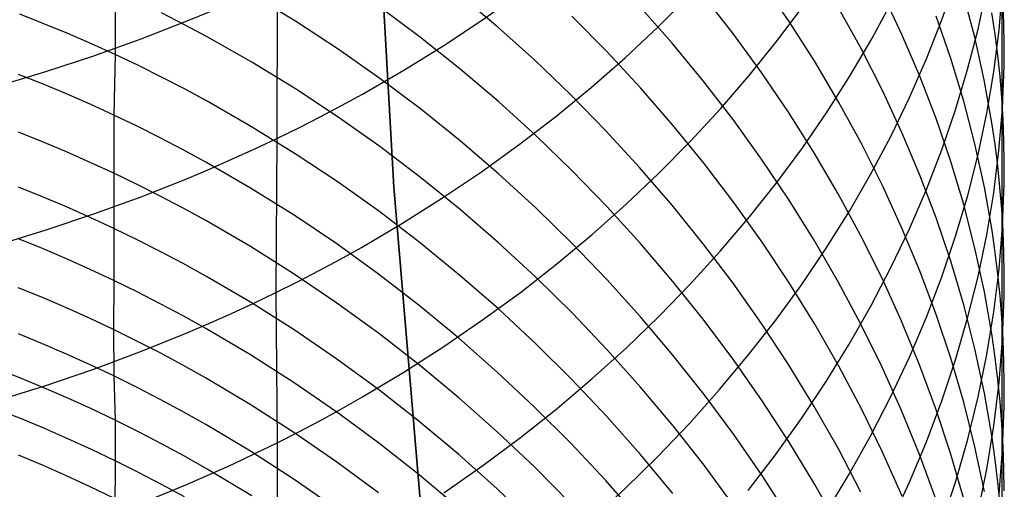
# Model space of a CAD drawing. Extents: x -383 to 1849, y -1185 to -529.
# Tile 19 of 256: x -360.25 to -351.11, y -1088.87 to -1084.51. Entities that reach past the tile are written whole.
import ezdxf

# ---------------------------------------------------------------- set-up
doc = ezdxf.new("R2010")
doc.units = 0
doc.layers.add('PREDEFINITO', color=7, linetype='CONTINUOUS')

msp = doc.modelspace()

# ---------------------------------------------------------------- linework, layer by layer
at = {"layer": 'PREDEFINITO'}
for p, q in [((-356.782, -1086.0631, 420), (-356.9724, -1082.6011, 420)), ((-356.782, -1086.0631, 370), (-356.9724, -1082.6011, 370)), ((-356.9724, -1082.6011, 395), (-356.782, -1086.0631, 395)), ((-357.8651, -1084.1564, 649.838), (-357.8654, -1085.6099, 648.4719)), ((-353.1115, -1084.5256, 618.5241), (-353.3622, -1084.1605, 618.3106)), ((-351.6931, -1084.5101, 637.3062), (-351.5656, -1084.1452, 637.0035)), ((-351.1373, -1084.1577, 630.2527), (-351.137, -1085.2344, 628.8976)), ((-359.3677, -1084.2376, 606.288), (-359.3687, -1084.8318, 604.9285)), ((-355.9571, -1084.508, 647.4356), (-355.6072, -1084.2604, 647.2009)), ((-352.0637, -1084.6441, 622.3983), (-352.2447, -1084.2595, 622.1543)), ((-351.358, -1084.5956, 635.0419), (-351.2771, -1084.2185, 634.7404)), ((-351.1631, -1084.6054, 632.7837), (-351.1312, -1084.2196, 632.4865)), ((-357.6943, -1084.5218, 608.0493), (-358.0997, -1084.2753, 607.9374)), ((-355.8195, -1084.5726, 611.432), (-356.1768, -1084.2713, 611.2833)), ((-354.3291, -1084.5776, 644.8397), (-354.037, -1084.2868, 644.5721)), ((-353.6328, -1084.6339, 616.7499), (-353.9097, -1084.2785, 616.5507)), ((-352.3437, -1084.6853, 639.8661), (-352.1577, -1084.3403, 639.5697)), ((-351.3879, -1084.6708, 626.4146), (-351.4921, -1084.2776, 626.1445)), ((-351.1181, -1084.5486, 630.5427), (-351.1255, -1084.353, 630.3977)), ((-358.7242, -1084.5541, 606.4265), (-358.9366, -1084.445, 606.3789)), ((-358.698, -1084.5199, 650.1891), (-358.4864, -1084.4329, 650.1053)), ((-356.5344, -1084.6724, 609.7849), (-356.9117, -1084.3913, 609.6522)), ((-354.1985, -1084.7243, 614.9993), (-354.4999, -1084.3813, 614.8151)), ((-353.2276, -1084.7113, 642.3842), (-352.9867, -1084.3912, 642.0994)), ((-352.4403, -1084.782, 620.5577), (-352.65, -1084.4029, 620.3268)), ((-351.1989, -1084.6414, 628.4748), (-351.2282, -1084.4444, 628.3342)), ((-360.0298, -1084.5454, 604.8084), (-360.2538, -1084.4573, 604.771)), ((-359.1277, -1084.6864, 650.3487), (-358.698, -1084.5199, 650.1891)), ((-357.2979, -1084.7811, 608.1665), (-357.6943, -1084.5218, 608.0493)), ((-356.318, -1084.747, 647.6617), (-355.9571, -1084.508, 647.4356)), ((-354.8042, -1084.8045, 613.2771), (-355.1285, -1084.4766, 613.1086)), ((-352.8742, -1084.8972, 618.7411), (-353.1115, -1084.5256, 618.5241)), ((-351.8358, -1084.8722, 637.6063), (-351.6931, -1084.5101, 637.3062)), ((-351.6099, -1084.868, 624.5202), (-351.7455, -1084.476, 624.2614)), ((-359.8076, -1084.6372, 604.847), (-360.0298, -1084.5454, 604.8084)), ((-358.5138, -1084.6666, 606.4754), (-358.7242, -1084.5541, 606.4265)), ((-355.4728, -1084.8845, 611.5854), (-355.8195, -1084.5726, 611.432)), ((-354.6334, -1084.8614, 645.1004), (-354.3291, -1084.5776, 644.8397)), ((-351.4548, -1084.971, 635.3417), (-351.358, -1084.5956, 635.0419)), ((-351.2116, -1084.9907, 633.0802), (-351.1631, -1084.6054, 632.7837)), ((-351.1151, -1084.7443, 630.6878), (-351.1181, -1084.5486, 630.5427)), ((-359.5872, -1084.7327, 604.8871), (-359.8076, -1084.6372, 604.847)), ((-359.5653, -1084.8427, 650.4977), (-359.1277, -1084.6864, 650.3487)), ((-358.0994, -1084.9019, 606.5772), (-358.5138, -1084.6666, 606.4754)), ((-356.1671, -1084.965, 609.9225), (-356.5344, -1084.6724, 609.7849)), ((-353.3686, -1084.9967, 616.953), (-353.6328, -1084.6339, 616.7499)), ((-353.4816, -1085.0259, 642.6636), (-353.2276, -1084.7113, 642.3842)), ((-352.5437, -1085.0261, 640.1586), (-352.3437, -1084.6853, 639.8661)), ((-351.8974, -1085.0333, 622.6449), (-352.0637, -1084.6441, 622.3983)), ((-351.3, -1085.0666, 626.6862), (-351.3879, -1084.6708, 626.4146)), ((-351.174, -1084.8387, 628.6156), (-351.1989, -1084.6414, 628.4748)), ((-359.3687, -1084.8318, 604.9285), (-359.5872, -1084.7327, 604.8871)), ((-356.9109, -1085.0529, 608.2887), (-357.2979, -1084.7811, 608.1665)), ((-356.6894, -1084.9771, 647.8786), (-356.318, -1084.747, 647.6617)), ((-354.4914, -1085.1416, 613.4501), (-354.8042, -1084.8045, 613.2771)), ((-353.9093, -1085.0756, 615.1877), (-354.1985, -1084.7243, 614.9993)), ((-352.2447, -1085.1664, 620.7914), (-352.4403, -1084.782, 620.5577)), ((-351.1163, -1084.9401, 630.8329), (-351.1151, -1084.7443, 630.6878)), ((-360.0105, -1084.9887, 650.6361), (-359.5653, -1084.8427, 650.4977)), ((-359.3687, -1084.8318, 604.9285), (-359.3807, -1085.3935, 603.5565)), ((-359.1522, -1084.9346, 604.9712), (-359.3687, -1084.8318, 604.9285)), ((-357.6939, -1085.1505, 606.6842), (-358.0994, -1084.9019, 606.5772)), ((-355.137, -1085.2066, 611.7434), (-355.4728, -1084.8845, 611.5854)), ((-354.9495, -1085.1378, 645.3539), (-354.6334, -1084.8614, 645.1004)), ((-352.6505, -1085.275, 618.9614), (-352.8742, -1084.8972, 618.7411)), ((-351.9933, -1085.2311, 637.9033), (-351.8358, -1084.8722, 637.6063)), ((-351.49, -1085.2634, 624.7808), (-351.6099, -1084.868, 624.5202)), ((-351.1533, -1085.0364, 628.7566), (-351.174, -1084.8387, 628.6156)), ((-360.4626, -1085.1244, 650.7637), (-360.0105, -1084.9887, 650.6361)), ((-358.9378, -1085.0411, 605.0153), (-359.1522, -1084.9346, 604.9712)), ((-357.0713, -1085.1978, 648.0862), (-356.6894, -1084.9771, 647.8786)), ((-355.81, -1085.2687, 610.0649), (-356.1671, -1084.965, 609.9225)), ((-351.5671, -1085.3443, 635.6394), (-351.4548, -1084.971, 635.3417)), ((-351.2764, -1085.375, 633.3756), (-351.2116, -1084.9907, 633.0802)), ((-351.1315, -1085.3318, 631.1229), (-351.1163, -1084.9401, 630.8329)), ((-360.0418, -1085.1043, 603.4419), (-360.2658, -1085.0153, 603.4063)), ((-358.7253, -1085.1511, 605.0607), (-358.9378, -1085.0411, 605.0153)), ((-356.5337, -1085.3365, 608.4158), (-356.9109, -1085.0529, 608.2887)), ((-353.6324, -1085.4348, 615.3799), (-353.9093, -1085.0756, 615.1877)), ((-353.7485, -1085.3344, 642.9373), (-353.4816, -1085.0259, 642.6636)), ((-353.1174, -1085.3666, 617.1597), (-353.3686, -1084.9967, 616.953)), ((-352.7576, -1085.3622, 640.4466), (-352.5437, -1085.0261, 640.1586)), ((-351.7463, -1085.4265, 622.8938), (-351.8974, -1085.0333, 622.6449)), ((-351.2289, -1085.4645, 626.9588), (-351.3, -1085.0666, 626.6862)), ((-351.137, -1085.2344, 628.8976), (-351.1533, -1085.0364, 628.7566)), ((-359.8196, -1085.197, 603.4788), (-360.0418, -1085.1043, 603.4419)), ((-358.515, -1085.2646, 605.1074), (-358.7253, -1085.1511, 605.0607)), ((-357.2975, -1085.4121, 606.7962), (-357.6939, -1085.1505, 606.6842)), ((-355.2773, -1085.4066, 645.5999), (-354.9495, -1085.1378, 645.3539)), ((-354.1904, -1085.4875, 613.6271), (-354.4914, -1085.1416, 613.4501)), ((-352.0637, -1085.5557, 621.0279), (-352.2447, -1085.1664, 620.7914)), ((-359.5992, -1085.2934, 603.517), (-359.8196, -1085.197, 603.4788)), ((-358.1007, -1085.5019, 605.2046), (-358.515, -1085.2646, 605.1074)), ((-357.2661, -1085.3046, 648.1864), (-357.0713, -1085.1978, 648.0862)), ((-354.8123, -1085.5383, 611.9058), (-355.137, -1085.2066, 611.7434)), ((-352.1653, -1085.5865, 638.1971), (-351.9933, -1085.2311, 637.9033)), ((-351.3862, -1085.6617, 625.043), (-351.49, -1085.2634, 624.7808)), ((-351.137, -1085.2344, 628.8976), (-351.1377, -1086.2654, 627.5065)), ((-351.1251, -1085.4326, 629.0388), (-351.137, -1085.2344, 628.8976)), ((-359.3807, -1085.3935, 603.5565), (-359.5992, -1085.2934, 603.517)), ((-357.4634, -1085.4089, 648.2841), (-357.2661, -1085.3046, 648.1864)), ((-356.1665, -1085.6318, 608.5477), (-356.5337, -1085.3365, 608.4158)), ((-355.4636, -1085.583, 610.2119), (-355.81, -1085.2687, 610.0649)), ((-354.028, -1085.6366, 643.205), (-353.7485, -1085.3344, 642.9373)), ((-352.4407, -1085.6586, 619.1847), (-352.6505, -1085.275, 618.9614)), ((-351.6948, -1085.7152, 635.9349), (-351.5671, -1085.3443, 635.6394)), ((-351.1635, -1085.7234, 631.4124), (-351.1315, -1085.3318, 631.1229)), ((-359.3807, -1085.3935, 603.5565), (-359.3813, -1085.9328, 602.1764)), ((-359.1642, -1085.4973, 603.5973), (-359.3807, -1085.3935, 603.5565)), ((-357.6632, -1085.5107, 648.3793), (-357.4634, -1085.4089, 648.2841)), ((-356.9104, -1085.6861, 606.9131), (-357.2975, -1085.4121, 606.7962)), ((-355.6164, -1085.6673, 645.8379), (-355.2773, -1085.4066, 645.5999)), ((-353.3682, -1085.8016, 615.5758), (-353.6324, -1085.4348, 615.3799)), ((-352.8796, -1085.7431, 617.3697), (-353.1174, -1085.3666, 617.1597)), ((-352.9851, -1085.6934, 640.7301), (-352.7576, -1085.3622, 640.4466)), ((-351.6106, -1085.8235, 623.1447), (-351.7463, -1085.4265, 622.8938)), ((-351.3573, -1085.758, 633.6696), (-351.2764, -1085.375, 633.3756)), ((-351.1176, -1085.631, 629.18), (-351.1251, -1085.4326, 629.0388)), ((-358.9497, -1085.6048, 603.6394), (-359.1642, -1085.4973, 603.5973)), ((-357.6952, -1085.7527, 605.3066), (-358.1007, -1085.5019, 605.2046)), ((-357.8654, -1085.6099, 648.4719), (-357.6632, -1085.5107, 648.3793)), ((-354.4992, -1085.8794, 612.0724), (-354.8123, -1085.5383, 611.9058)), ((-353.9015, -1085.8419, 613.8081), (-354.1904, -1085.4875, 613.6271)), ((-351.1996, -1085.6642, 627.0955), (-351.2289, -1085.4645, 626.9588)), ((-360.0424, -1085.6415, 602.0676), (-360.2664, -1085.5519, 602.0337)), ((-358.7372, -1085.7159, 603.6827), (-358.9497, -1085.6048, 603.6394)), ((-358.07, -1085.7066, 648.562), (-357.8654, -1085.6099, 648.4719)), ((-357.8654, -1085.6099, 648.4719), (-357.8763, -1087.0416, 647.0822)), ((-355.8095, -1085.9381, 608.684), (-356.1665, -1085.6318, 608.5477)), ((-355.1281, -1085.9075, 610.3632), (-355.4636, -1085.583, 610.2119)), ((-352.3518, -1085.9379, 638.4872), (-352.1653, -1085.5865, 638.1971)), ((-351.8974, -1085.9496, 621.2667), (-352.0637, -1085.5557, 621.0279)), ((-351.1144, -1085.8296, 629.3212), (-351.1176, -1085.631, 629.18)), ((-359.8202, -1085.7349, 602.1027), (-360.0424, -1085.6415, 602.0676)), ((-358.5268, -1085.8305, 603.7272), (-358.7372, -1085.7159, 603.6827)), ((-358.2769, -1085.8006, 648.6494), (-358.07, -1085.7066, 648.562)), ((-356.5331, -1085.9722, 607.0346), (-356.9104, -1085.6861, 606.9131)), ((-355.9667, -1085.9195, 646.0678), (-355.6164, -1085.6673, 645.8379)), ((-354.3199, -1085.932, 643.4662), (-354.028, -1085.6366, 643.205)), ((-353.226, -1086.0191, 641.0085), (-352.9851, -1085.6934, 640.7301)), ((-352.2451, -1086.0476, 619.4108), (-352.4407, -1085.6586, 619.1847)), ((-351.8375, -1086.0832, 636.2277), (-351.6948, -1085.7152, 635.9349)), ((-351.2987, -1086.0626, 625.3065), (-351.3862, -1085.6617, 625.043)), ((-351.2121, -1086.1144, 631.7011), (-351.1635, -1085.7234, 631.4124)), ((-351.1746, -1085.8643, 627.2324), (-351.1996, -1085.6642, 627.0955)), ((-359.5998, -1085.832, 602.1389), (-359.8202, -1085.7349, 602.1027)), ((-358.4862, -1085.8921, 648.7342), (-358.2769, -1085.8006, 648.6494)), ((-357.2988, -1086.0165, 605.4135), (-357.6952, -1085.7527, 605.3066)), ((-353.1171, -1086.1754, 615.7751), (-353.3682, -1085.8016, 615.5758)), ((-352.6553, -1086.1258, 617.5828), (-352.8796, -1085.7431, 617.3697)), ((-351.454, -1086.1393, 633.9619), (-351.3573, -1085.758, 633.6696)), ((-359.3813, -1085.9328, 602.1764), (-359.5998, -1085.832, 602.1389)), ((-358.6976, -1085.981, 648.8165), (-358.4862, -1085.8921, 648.7342)), ((-358.1124, -1086.0703, 603.8198), (-358.5268, -1085.8305, 603.7272)), ((-354.8038, -1086.2418, 610.5187), (-355.1281, -1085.9075, 610.3632)), ((-354.1979, -1086.2293, 612.2429), (-354.4992, -1085.8794, 612.0724)), ((-353.6251, -1086.2042, 613.9929), (-353.9015, -1085.8419, 613.8081)), ((-351.4906, -1086.2238, 623.3974), (-351.6106, -1085.8235, 623.1447)), ((-351.154, -1086.0647, 627.3694), (-351.1746, -1085.8643, 627.2324)), ((-351.1155, -1086.0282, 629.4624), (-351.1144, -1085.8296, 629.3212)), ((-359.3813, -1085.9328, 602.1764), (-359.3811, -1086.4447, 600.7872)), ((-359.1648, -1086.0374, 602.2151), (-359.3813, -1085.9328, 602.1764)), ((-359.1269, -1086.1509, 648.9731), (-358.6976, -1085.981, 648.8165)), ((-356.1658, -1086.2699, 607.1605), (-356.5331, -1085.9722, 607.0346)), ((-356.3278, -1086.163, 646.2891), (-355.9667, -1085.9195, 646.0678)), ((-355.4632, -1086.2552, 608.8248), (-355.8095, -1085.9381, 608.684)), ((-354.624, -1086.2203, 643.7207), (-354.3199, -1085.932, 643.4662)), ((-352.5523, -1086.285, 638.7734), (-352.3518, -1085.9379, 638.4872)), ((-351.7463, -1086.3476, 621.5078), (-351.8974, -1085.9496, 621.2667)), ((-360.0422, -1086.1513, 600.6842), (-360.2661, -1086.061, 600.6521)), ((-358.9502, -1086.1457, 602.255), (-359.1648, -1086.0374, 602.2151)), ((-357.7067, -1086.3236, 603.9171), (-358.1124, -1086.0703, 603.8198)), ((-356.9118, -1086.2929, 605.5249), (-357.2988, -1086.0165, 605.4135)), ((-356.4885, -1089.5143, 420), (-356.782, -1086.0631, 420)), ((-356.4885, -1089.5143, 370), (-356.782, -1086.0631, 370)), ((-356.782, -1086.0631, 395), (-356.4885, -1089.5143, 395)), ((-353.4801, -1086.3391, 641.2816), (-353.226, -1086.0191, 641.0085)), ((-352.064, -1086.4416, 619.6395), (-352.2451, -1086.0476, 619.4108)), ((-351.9951, -1086.4479, 636.5176), (-351.8375, -1086.0832, 636.2277)), ((-351.2278, -1086.4656, 625.5712), (-351.2987, -1086.0626, 625.3065)), ((-351.1377, -1086.2654, 627.5065), (-351.154, -1086.0647, 627.3694)), ((-351.1304, -1086.4256, 629.7446), (-351.1155, -1086.0282, 629.4624)), ((-359.82, -1086.2453, 600.7174), (-360.0422, -1086.1513, 600.6842)), ((-359.5642, -1086.3103, 649.1192), (-359.1269, -1086.1509, 648.9731)), ((-358.7377, -1086.2576, 602.296), (-358.9502, -1086.1457, 602.255)), ((-356.6996, -1086.3972, 646.5015), (-356.3278, -1086.163, 646.2891)), ((-352.8792, -1086.556, 615.9777), (-353.1171, -1086.1754, 615.7751)), ((-352.445, -1086.5144, 617.7989), (-352.6553, -1086.1258, 617.5828)), ((-351.5662, -1086.5184, 634.2523), (-351.454, -1086.1393, 633.9619)), ((-351.2769, -1086.5044, 631.9888), (-351.2121, -1086.1144, 631.7011)), ((-359.5996, -1086.3432, 600.7517), (-359.82, -1086.2453, 600.7174)), ((-358.5272, -1086.373, 602.3382), (-358.7377, -1086.2576, 602.296)), ((-355.8088, -1086.5789, 607.2908), (-356.1658, -1086.2699, 607.1605)), ((-355.1278, -1086.5825, 608.9696), (-355.4632, -1086.2552, 608.8248)), ((-354.9398, -1086.5012, 643.9682), (-354.624, -1086.2203, 643.7207)), ((-354.4911, -1086.5854, 610.6781), (-354.8038, -1086.2418, 610.5187)), ((-353.9087, -1086.5877, 612.4172), (-354.1979, -1086.2293, 612.2429)), ((-353.3614, -1086.5741, 614.1811), (-353.6251, -1086.2042, 613.9929)), ((-351.3866, -1086.6272, 623.6516), (-351.4906, -1086.2238, 623.3974)), ((-351.1377, -1086.2654, 627.5065), (-351.1367, -1088.2624, 624.679)), ((-351.1258, -1086.4664, 627.6438), (-351.1377, -1086.2654, 627.5065)), ((-360.009, -1086.4592, 649.2549), (-359.5642, -1086.3103, 649.1192)), ((-359.3811, -1086.4447, 600.7872), (-359.5996, -1086.3432, 600.7517)), ((-357.3101, -1086.59, 604.0189), (-357.7067, -1086.3236, 603.9171)), ((-356.5346, -1086.5814, 605.6407), (-356.9118, -1086.2929, 605.5249)), ((-353.747, -1086.653, 641.5491), (-353.4801, -1086.3391, 641.2816)), ((-352.7666, -1086.6274, 639.0553), (-352.5523, -1086.285, 638.7734)), ((-351.6106, -1086.7495, 621.7508), (-351.7463, -1086.3476, 621.5078)), ((-359.3811, -1086.4447, 600.7872), (-359.3812, -1086.9287, 599.3875)), ((-359.1646, -1086.5501, 600.8238), (-359.3811, -1086.4447, 600.7872)), ((-358.1127, -1086.6145, 602.4261), (-358.5272, -1086.373, 602.3382)), ((-357.0818, -1086.622, 646.7048), (-356.6996, -1086.3972, 646.5015)), ((-352.1672, -1086.8091, 636.8043), (-351.9951, -1086.4479, 636.5176)), ((-351.8977, -1086.8402, 619.8706), (-352.064, -1086.4416, 619.6395)), ((-351.1623, -1086.8228, 630.0263), (-351.1304, -1086.4256, 629.7446)), ((-360.4607, -1086.5976, 649.3801), (-360.009, -1086.4592, 649.2549)), ((-360.0422, -1086.6332, 599.2903), (-360.2662, -1086.5423, 599.2601)), ((-355.2674, -1086.7742, 644.2084), (-354.9398, -1086.5012, 643.9682)), ((-352.2489, -1086.9083, 618.0177), (-352.445, -1086.5144, 617.7989)), ((-351.6938, -1086.8951, 634.5404), (-351.5662, -1086.5184, 634.2523)), ((-351.3579, -1086.8931, 632.2752), (-351.2769, -1086.5044, 631.9888)), ((-351.1987, -1086.6679, 625.7039), (-351.2278, -1086.4656, 625.5712)), ((-351.1183, -1086.6675, 627.781), (-351.1258, -1086.4664, 627.6438)), ((-359.82, -1086.7279, 599.3216), (-360.0422, -1086.6332, 599.2903)), ((-358.9501, -1086.6591, 600.8615), (-359.1646, -1086.5501, 600.8238)), ((-357.707, -1086.8696, 602.5183), (-358.1127, -1086.6145, 602.4261)), ((-356.9229, -1086.8691, 604.1251), (-357.3101, -1086.59, 604.0189)), ((-357.2767, -1086.7307, 646.8028), (-357.0818, -1086.622, 646.7048)), ((-356.1673, -1086.8817, 605.7608), (-356.5346, -1086.5814, 605.6407)), ((-355.4624, -1086.8986, 607.4253), (-355.8088, -1086.5789, 607.2908)), ((-354.8036, -1086.9198, 609.1185), (-355.1278, -1086.5825, 608.9696)), ((-354.1901, -1086.938, 610.8414), (-354.4911, -1086.5854, 610.6781)), ((-353.6318, -1086.9542, 612.595), (-353.9087, -1086.5877, 612.4172)), ((-353.1107, -1086.9512, 614.3727), (-353.3614, -1086.5741, 614.1811)), ((-352.9946, -1086.9646, 639.3327), (-352.7666, -1086.6274, 639.0553)), ((-352.655, -1086.9428, 616.1832), (-352.8792, -1086.556, 615.9777)), ((-351.2989, -1087.0331, 623.9071), (-351.3866, -1086.6272, 623.6516)), ((-359.5996, -1086.8264, 599.354), (-359.82, -1086.7279, 599.3216)), ((-358.7376, -1086.7718, 600.9004), (-358.9501, -1086.6591, 600.8615)), ((-357.4741, -1086.8369, 646.8984), (-357.2767, -1086.7307, 646.8028)), ((-354.0265, -1086.9604, 641.8107), (-353.747, -1086.653, 641.5491)), ((-351.1738, -1086.8705, 625.8367), (-351.1987, -1086.6679, 625.7039)), ((-351.1151, -1086.8689, 627.9183), (-351.1183, -1086.6675, 627.781)), ((-358.5272, -1086.8881, 600.9403), (-358.7376, -1086.7718, 600.9004)), ((-355.6063, -1087.0391, 644.4408), (-355.2674, -1086.7742, 644.2084)), ((-352.3537, -1087.1662, 637.0874), (-352.1672, -1086.8091, 636.8043)), ((-351.4906, -1087.1547, 621.9956), (-351.6106, -1086.7495, 621.7508)), ((-359.3812, -1086.9287, 599.3875), (-359.5996, -1086.8264, 599.354)), ((-358.1127, -1087.1313, 601.0233), (-358.5272, -1086.8881, 600.9403)), ((-357.3103, -1087.138, 602.6147), (-357.707, -1086.8696, 602.5183)), ((-357.674, -1086.9405, 646.9916), (-357.4741, -1086.8369, 646.8984)), ((-356.5454, -1087.1605, 604.2354), (-356.9229, -1086.8691, 604.1251)), ((-355.8104, -1087.1932, 605.885), (-356.1673, -1086.8817, 605.7608)), ((-355.1269, -1087.2287, 607.5636), (-355.4624, -1086.8986, 607.4253)), ((-352.0673, -1087.3073, 618.2389), (-352.2489, -1086.9083, 618.0177)), ((-351.7465, -1087.243, 620.1037), (-351.8977, -1086.8402, 619.8706)), ((-351.8364, -1087.2688, 634.8259), (-351.6938, -1086.8951, 634.5404)), ((-351.4546, -1087.28, 632.5599), (-351.3579, -1086.8931, 632.2752)), ((-351.2107, -1087.2193, 630.3072), (-351.1623, -1086.8228, 630.0263)), ((-351.1533, -1087.0736, 625.9697), (-351.1738, -1086.8705, 625.8367)), ((-351.1161, -1087.0703, 628.0556), (-351.1151, -1086.8689, 627.9183)), ((-360.0427, -1087.0873, 597.8856), (-360.2666, -1086.9958, 597.8572)), ((-359.3812, -1086.9287, 599.3875), (-359.3816, -1087.3846, 597.9769)), ((-359.1646, -1087.0347, 599.422), (-359.3812, -1086.9287, 599.3875)), ((-357.8763, -1087.0416, 647.0822), (-357.674, -1086.9405, 646.9916)), ((-354.4909, -1087.2665, 609.2711), (-354.8036, -1086.9198, 609.1185)), ((-354.3184, -1087.2609, 642.066), (-354.0265, -1086.9604, 641.8107)), ((-353.9013, -1087.2992, 611.0083), (-354.1901, -1086.938, 610.8414)), ((-353.3677, -1087.3284, 612.7763), (-353.6318, -1086.9542, 612.595)), ((-353.2359, -1087.2964, 639.6052), (-352.9946, -1086.9646, 639.3327)), ((-352.8733, -1087.3351, 614.5673), (-353.1107, -1086.9512, 614.3727)), ((-352.4447, -1087.3355, 616.3916), (-352.655, -1086.9428, 616.1832)), ((-359.8205, -1087.1826, 597.9151), (-360.0427, -1087.0873, 597.8856)), ((-358.9501, -1087.1445, 599.4575), (-359.1646, -1087.0347, 599.422)), ((-358.081, -1087.1399, 647.1703), (-357.8763, -1087.0416, 647.0822)), ((-357.8763, -1087.0416, 647.0822), (-357.8651, -1088.4358, 645.656)), ((-355.9564, -1087.2954, 644.6653), (-355.6063, -1087.0391, 644.4408)), ((-351.2278, -1087.4412, 624.1637), (-351.2989, -1087.0331, 623.9071)), ((-351.1371, -1087.2769, 626.1028), (-351.1533, -1087.0736, 625.9697)), ((-351.1311, -1087.4733, 628.3299), (-351.1161, -1087.0703, 628.0556)), ((-359.6001, -1087.2817, 597.9455), (-359.8205, -1087.1826, 597.9151)), ((-358.7376, -1087.258, 599.4941), (-358.9501, -1087.1445, 599.4575)), ((-358.2881, -1087.2357, 647.2558), (-358.081, -1087.1399, 647.1703)), ((-357.7071, -1087.3882, 601.1104), (-358.1127, -1087.1313, 601.0233)), ((-356.923, -1087.4191, 602.7153), (-357.3103, -1087.138, 602.6147)), ((-356.1778, -1087.4637, 604.3498), (-356.5454, -1087.1605, 604.2354)), ((-352.5542, -1087.5189, 637.3667), (-352.3537, -1087.1662, 637.0874)), ((-351.3867, -1087.5629, 622.2418), (-351.4906, -1087.1547, 621.9956)), ((-358.5272, -1087.375, 599.5316), (-358.7376, -1087.258, 599.4941)), ((-358.4975, -1087.3287, 647.3387), (-358.2881, -1087.2357, 647.2558)), ((-355.464, -1087.5157, 606.0131), (-355.8104, -1087.1932, 605.885)), ((-354.8027, -1087.5688, 607.7058), (-355.1269, -1087.2287, 607.5636)), ((-354.6225, -1087.5542, 642.3147), (-354.3184, -1087.2609, 642.066)), ((-354.1901, -1087.6222, 609.4274), (-354.4909, -1087.2665, 609.2711)), ((-351.9939, -1087.6392, 635.1086), (-351.8364, -1087.2688, 634.8259)), ((-351.6108, -1087.6496, 620.3388), (-351.7465, -1087.243, 620.1037)), ((-351.2754, -1087.6148, 630.587), (-351.2107, -1087.2193, 630.3072)), ((-351.1253, -1087.4805, 626.236), (-351.1371, -1087.2769, 626.1028)), ((-359.3816, -1087.3846, 597.9769), (-359.6001, -1087.2817, 597.9455)), ((-358.709, -1087.4191, 647.4191), (-358.4975, -1087.3287, 647.3387)), ((-356.3173, -1087.5427, 644.8814), (-355.9564, -1087.2954, 644.6653)), ((-353.6249, -1087.6685, 611.1785), (-353.9013, -1087.2992, 611.0083)), ((-353.4903, -1087.6224, 639.8725), (-353.2359, -1087.2964, 639.6052)), ((-353.1166, -1087.7097, 612.9606), (-353.3677, -1087.3284, 612.7763)), ((-352.6496, -1087.7254, 614.7649), (-352.8733, -1087.3351, 614.5673)), ((-352.2486, -1087.7336, 616.6026), (-352.4447, -1087.3355, 616.3916)), ((-351.9005, -1087.7109, 618.4623), (-352.0673, -1087.3073, 618.2389)), ((-351.567, -1087.6647, 632.8427), (-351.4546, -1087.28, 632.5599)), ((-360.0417, -1087.5159, 596.4665), (-360.2657, -1087.4239, 596.4399)), ((-359.3816, -1087.3846, 597.9769), (-359.3807, -1087.815, 596.552)), ((-359.1651, -1087.4913, 598.0093), (-359.3816, -1087.3846, 597.9769)), ((-359.1385, -1087.5919, 647.5722), (-358.709, -1087.4191, 647.4191)), ((-358.1128, -1087.6198, 599.6098), (-358.5272, -1087.375, 599.5316)), ((-357.3105, -1087.6585, 601.2015), (-357.7071, -1087.3882, 601.1104)), ((-356.5453, -1087.7126, 602.8198), (-356.923, -1087.4191, 602.7153)), ((-351.1986, -1087.6459, 624.2923), (-351.2278, -1087.4412, 624.1637)), ((-359.8195, -1087.6118, 596.4941), (-360.0417, -1087.5159, 596.4665)), ((-358.9506, -1087.6018, 598.0426), (-359.1651, -1087.4913, 598.0093)), ((-356.6889, -1087.7808, 645.0888), (-356.3173, -1087.5427, 644.8814)), ((-355.8205, -1087.7783, 604.4681), (-356.1778, -1087.4637, 604.3498)), ((-355.1286, -1087.8486, 606.145), (-355.464, -1087.5157, 606.0131)), ((-352.7686, -1087.8668, 637.6419), (-352.5542, -1087.5189, 637.3667)), ((-351.1629, -1087.8761, 628.6038), (-351.1311, -1087.4733, 628.3299)), ((-351.1179, -1087.6843, 626.3692), (-351.1253, -1087.4805, 626.236)), ((-359.5992, -1087.7115, 596.5226), (-359.8195, -1087.6118, 596.4941)), ((-359.5759, -1087.7541, 647.7151), (-359.1385, -1087.5919, 647.5722)), ((-358.7381, -1087.7159, 598.077), (-358.9506, -1087.6018, 598.0426)), ((-357.7071, -1087.8785, 599.6918), (-358.1128, -1087.6198, 599.6098)), ((-354.9385, -1087.8399, 642.5565), (-354.6225, -1087.5542, 642.3147)), ((-354.49, -1087.9184, 607.8516), (-354.8027, -1087.5688, 607.7058)), ((-353.9013, -1087.9865, 609.5871), (-354.1901, -1087.6222, 609.4274)), ((-353.7576, -1087.9421, 640.1343), (-353.4903, -1087.6224, 639.8725)), ((-352.166, -1088.006, 635.3881), (-351.9939, -1087.6392, 635.1086)), ((-351.299, -1087.9738, 622.4893), (-351.3867, -1087.5629, 622.2418)), ((-351.3562, -1088.0089, 630.8655), (-351.2754, -1087.6148, 630.587)), ((-360.2536, -1087.8317, 595.0095), (-360.7066, -1087.658, 594.9622)), ((-359.3807, -1087.815, 596.552), (-359.5992, -1087.7115, 596.5226)), ((-358.5277, -1087.8337, 598.1122), (-358.7381, -1087.7159, 598.077)), ((-356.9232, -1087.9416, 601.2965), (-357.3105, -1087.6585, 601.2015)), ((-356.1776, -1088.018, 602.9281), (-356.5453, -1087.7126, 602.8198)), ((-353.3612, -1088.0456, 611.352), (-353.6249, -1087.6685, 611.1785)), ((-352.8788, -1088.0979, 613.148), (-353.1166, -1087.7097, 612.9606)), ((-352.4397, -1088.1216, 614.9652), (-352.6496, -1087.7254, 614.7649)), ((-352.0671, -1088.1369, 616.8159), (-352.2486, -1087.7336, 616.6026)), ((-351.7489, -1088.1187, 618.6878), (-351.9005, -1087.7109, 618.4623)), ((-351.6946, -1088.0469, 633.1232), (-351.567, -1087.6647, 632.8427)), ((-351.4907, -1088.0596, 620.5755), (-351.6108, -1087.6496, 620.3388)), ((-351.1737, -1087.8511, 624.4211), (-351.1986, -1087.6459, 624.2923)), ((-351.1148, -1087.8882, 626.5025), (-351.1179, -1087.6843, 626.3692)), ((-360.0209, -1087.9055, 647.8476), (-359.5759, -1087.7541, 647.7151)), ((-359.3807, -1087.815, 596.552), (-359.3685, -1088.2248, 595.1143)), ((-359.1642, -1087.9223, 596.5823), (-359.3807, -1087.815, 596.552)), ((-357.0709, -1088.0093, 645.2873), (-356.6889, -1087.7808, 645.0888)), ((-355.4738, -1088.1039, 604.59), (-355.8205, -1087.7783, 604.4681)), ((-360.4727, -1088.0461, 647.9699), (-360.0209, -1087.9055, 647.8476)), ((-360.0296, -1087.9242, 595.0345), (-360.2536, -1087.8317, 595.0095)), ((-358.1133, -1088.08, 598.1855), (-358.5277, -1087.8337, 598.1122)), ((-357.3105, -1088.1505, 599.7775), (-357.7071, -1087.8785, 599.6918)), ((-355.2661, -1088.1176, 642.7911), (-354.9385, -1087.8399, 642.5565)), ((-354.8044, -1088.1915, 606.2804), (-355.1286, -1087.8486, 606.145)), ((-354.1891, -1088.2771, 608.0008), (-354.49, -1087.9184, 607.8516)), ((-352.9965, -1088.2096, 637.9126), (-352.7686, -1087.8668, 637.6419)), ((-351.2113, -1088.2783, 628.877), (-351.1629, -1087.8761, 628.6038)), ((-351.153, -1088.0566, 624.55), (-351.1737, -1087.8511, 624.4211)), ((-351.1159, -1088.0923, 626.6357), (-351.1148, -1087.8882, 626.5025)), ((-359.8074, -1088.0206, 595.0602), (-360.0296, -1087.9242, 595.0345)), ((-358.9496, -1088.0334, 596.6135), (-359.1642, -1087.9223, 596.5823)), ((-357.2657, -1088.1198, 645.383), (-357.0709, -1088.0093, 645.2873)), ((-356.5456, -1088.2371, 601.3952), (-356.9232, -1087.9416, 601.2965)), ((-354.0374, -1088.2552, 640.3903), (-353.7576, -1087.9421, 640.1343)), ((-353.625, -1088.359, 609.75), (-353.9013, -1087.9865, 609.5871)), ((-352.3524, -1088.3686, 635.6641), (-352.166, -1088.006, 635.3881)), ((-351.4529, -1088.4011, 631.1423), (-351.3562, -1088.0089, 630.8655)), ((-351.228, -1088.3868, 622.7377), (-351.299, -1087.9738, 622.4893)), ((-360.2538, -1088.208, 593.5644), (-360.7069, -1088.0337, 593.5204)), ((-359.587, -1088.1208, 595.0868), (-359.8074, -1088.0206, 595.0602)), ((-358.7372, -1088.1482, 596.6456), (-358.9496, -1088.0334, 596.6135)), ((-357.7076, -1088.3402, 598.2623), (-358.1133, -1088.08, 598.1855)), ((-355.8202, -1088.3349, 603.0401), (-356.1776, -1088.018, 602.9281)), ((-353.1105, -1088.4299, 611.5285), (-353.3612, -1088.0456, 611.352)), ((-352.6546, -1088.4925, 613.3381), (-352.8788, -1088.0979, 613.148)), ((-351.8373, -1088.4261, 633.4013), (-351.6946, -1088.0469, 633.1232)), ((-351.3867, -1088.4727, 620.8136), (-351.4907, -1088.0596, 620.5755)), ((-351.1367, -1088.2624, 624.679), (-351.153, -1088.0566, 624.55)), ((-351.131, -1088.5006, 626.902), (-351.1159, -1088.0923, 626.6357)), ((-359.3685, -1088.2248, 595.1143), (-359.587, -1088.1208, 595.0868)), ((-358.5268, -1088.2667, 596.6786), (-358.7372, -1088.1482, 596.6456)), ((-357.463, -1088.2277, 645.4764), (-357.2657, -1088.1198, 645.383)), ((-356.9233, -1088.4354, 599.8668), (-357.3105, -1088.1505, 599.7775)), ((-355.6051, -1088.3869, 643.0182), (-355.2661, -1088.1176, 642.7911)), ((-355.138, -1088.44, 604.7155), (-355.4738, -1088.1039, 604.59)), ((-354.4917, -1088.544, 606.4193), (-354.8044, -1088.1915, 606.2804)), ((-352.2442, -1088.5233, 615.1679), (-352.4397, -1088.1216, 614.9652)), ((-351.9003, -1088.5448, 617.0313), (-352.0671, -1088.1369, 616.8159)), ((-351.6127, -1088.5304, 618.915), (-351.7489, -1088.1187, 618.6878)), ((-360.0298, -1088.3008, 593.5876), (-360.2538, -1088.208, 593.5644)), ((-359.3685, -1088.2248, 595.1143), (-359.3686, -1088.6024, 593.6617)), ((-359.152, -1088.3327, 595.1426), (-359.3685, -1088.2248, 595.1143)), ((-358.1123, -1088.5144, 596.7471), (-358.5268, -1088.2667, 596.6786)), ((-357.6628, -1088.3331, 645.5674), (-357.463, -1088.2277, 645.4764)), ((-356.178, -1088.5446, 601.4974), (-356.5456, -1088.2371, 601.3952)), ((-354.3296, -1088.5613, 640.6401), (-354.0374, -1088.2552, 640.3903)), ((-353.9003, -1088.6445, 608.1533), (-354.1891, -1088.2771, 608.0008)), ((-353.2378, -1088.5468, 638.1785), (-352.9965, -1088.2096, 637.9126)), ((-351.2761, -1088.6794, 629.1491), (-351.2113, -1088.2783, 628.877)), ((-351.1367, -1088.2624, 624.679), (-351.1367, -1090.1472, 621.7757)), ((-351.1248, -1088.4685, 624.8081), (-351.1367, -1088.2624, 624.679)), ((-359.8075, -1088.3975, 593.6115), (-360.0298, -1088.3008, 593.5876)), ((-358.9375, -1088.4443, 595.1717), (-359.152, -1088.3327, 595.1426)), ((-357.8651, -1088.4358, 645.656), (-357.6628, -1088.3331, 645.5674)), ((-357.311, -1088.6139, 598.3426), (-357.7076, -1088.3402, 598.2623)), ((-355.4734, -1088.6628, 603.1555), (-355.8202, -1088.3349, 603.0401)), ((-353.3613, -1088.7394, 609.916), (-353.625, -1088.359, 609.75)), ((-352.5528, -1088.7268, 635.9364), (-352.3524, -1088.3686, 635.6641)), ((-359.5871, -1088.498, 593.6362), (-359.8075, -1088.3975, 593.6115)), ((-358.725, -1088.5597, 595.2016), (-358.9375, -1088.4443, 595.1717)), ((-358.0698, -1088.5358, 645.742), (-357.8651, -1088.4358, 645.656)), ((-357.8651, -1088.4358, 645.656), (-357.8651, -1089.8068, 644.2048)), ((-356.5458, -1088.7329, 599.9595), (-356.9233, -1088.4354, 599.8668)), ((-355.9553, -1088.6475, 643.2374), (-355.6051, -1088.3869, 643.0182)), ((-354.8133, -1088.7862, 604.8444), (-355.138, -1088.44, 604.7155)), ((-352.8731, -1088.8211, 611.7079), (-353.1105, -1088.4299, 611.5285)), ((-351.9949, -1088.802, 633.6766), (-351.8373, -1088.4261, 633.4013)), ((-351.5652, -1088.7912, 631.4173), (-351.4529, -1088.4011, 631.1423)), ((-351.1988, -1088.594, 622.8623), (-351.228, -1088.3868, 622.7377)), ((-360.0408, -1088.6446, 592.1374), (-360.2648, -1088.5512, 592.1159)), ((-359.3686, -1088.6024, 593.6617), (-359.5871, -1088.498, 593.6362)), ((-358.2768, -1088.6331, 645.8256), (-358.0698, -1088.5358, 645.742)), ((-357.7067, -1088.776, 596.8188), (-358.1123, -1088.5144, 596.7471)), ((-355.8207, -1088.8637, 601.603), (-356.178, -1088.5446, 601.4974)), ((-354.1908, -1088.9056, 606.5614), (-354.4917, -1088.544, 606.4193)), ((-353.4922, -1088.878, 638.4393), (-353.2378, -1088.5468, 638.1785)), ((-352.4443, -1088.8931, 613.5308), (-352.6546, -1088.4925, 613.3381)), ((-352.0631, -1088.9302, 615.373), (-352.2442, -1088.5233, 615.1679)), ((-351.7487, -1088.957, 617.2487), (-351.9003, -1088.5448, 617.0313)), ((-351.4922, -1088.9454, 619.1438), (-351.6127, -1088.5304, 618.915)), ((-351.299, -1088.8883, 621.0529), (-351.3867, -1088.4727, 620.8136)), ((-351.1629, -1088.9086, 627.1679), (-351.131, -1088.5006, 626.902)), ((-351.1172, -1088.6748, 624.9372), (-351.1248, -1088.4685, 624.8081)), ((-359.8186, -1088.7418, 592.1595), (-360.0408, -1088.6446, 592.1374)), ((-359.3686, -1088.6024, 593.6617), (-359.3695, -1089.2687, 590.7821)), ((-359.1521, -1088.7106, 593.688), (-359.3686, -1088.6024, 593.6617)), ((-358.5147, -1088.6787, 595.2323), (-358.725, -1088.5597, 595.2016)), ((-358.486, -1088.7278, 645.9067), (-358.2768, -1088.6331, 645.8256)), ((-356.9238, -1088.9005, 598.4263), (-357.311, -1088.6139, 598.3426)), ((-356.3164, -1088.899, 643.4485), (-355.9553, -1088.6475, 643.2374)), ((-354.6339, -1088.86, 640.8835), (-354.3296, -1088.5613, 640.6401)), ((-353.6239, -1089.0201, 608.3089), (-353.9003, -1088.6445, 608.1533)), ((-351.1739, -1088.8017, 622.9869), (-351.1988, -1088.594, 622.8623)), ((-358.9376, -1088.8225, 593.715), (-359.1521, -1088.7106, 593.688)), ((-358.6975, -1088.8197, 645.9852), (-358.486, -1088.7278, 645.9067)), ((-358.1004, -1088.9275, 595.2961), (-358.5147, -1088.6787, 595.2323)), ((-356.1782, -1089.0424, 600.0555), (-356.5458, -1088.7329, 599.9595)), ((-355.1375, -1089.0014, 603.2743), (-355.4734, -1088.6628, 603.1555)), ((-353.1107, -1089.127, 610.0849), (-353.3613, -1088.7394, 609.916)), ((-352.7672, -1089.0801, 636.2047), (-352.5528, -1088.7268, 635.9364)), ((-351.3569, -1089.0792, 629.4199), (-351.2761, -1088.6794, 629.1491)), ((-351.1139, -1088.8813, 625.0664), (-351.1172, -1088.6748, 624.9372)), ((-359.5982, -1088.8429, 592.1824), (-359.8186, -1088.7418, 592.1595)), ((-359.1269, -1088.9955, 646.1349), (-358.6975, -1088.8197, 645.9852)), ((-358.7251, -1088.9382, 593.7427), (-358.9376, -1088.8225, 593.715)), ((-357.3101, -1089.0512, 596.8938), (-357.7067, -1088.776, 596.8188)), ((-354.5002, -1089.1421, 604.9766), (-354.8133, -1088.7862, 604.8444)), ((-352.6494, -1089.2189, 611.8899), (-352.8731, -1088.8211, 611.7079)), ((-352.167, -1089.1741, 633.9487), (-351.9949, -1088.802, 633.6766)), ((-351.6928, -1089.1786, 631.69), (-351.5652, -1088.7912, 631.4173)), ((-351.1532, -1089.0097, 623.1118), (-351.1739, -1088.8017, 622.9869)), ((-359.3797, -1088.9479, 592.206), (-359.5982, -1088.8429, 592.1824)), ((-355.474, -1089.1939, 601.7119), (-355.8207, -1088.8637, 601.603)), ((-354.9501, -1089.151, 641.1202), (-354.6339, -1088.86, 640.8835))]:
    msp.add_line(p, q, dxfattribs=at)

doc.saveas('drawing.dxf')
